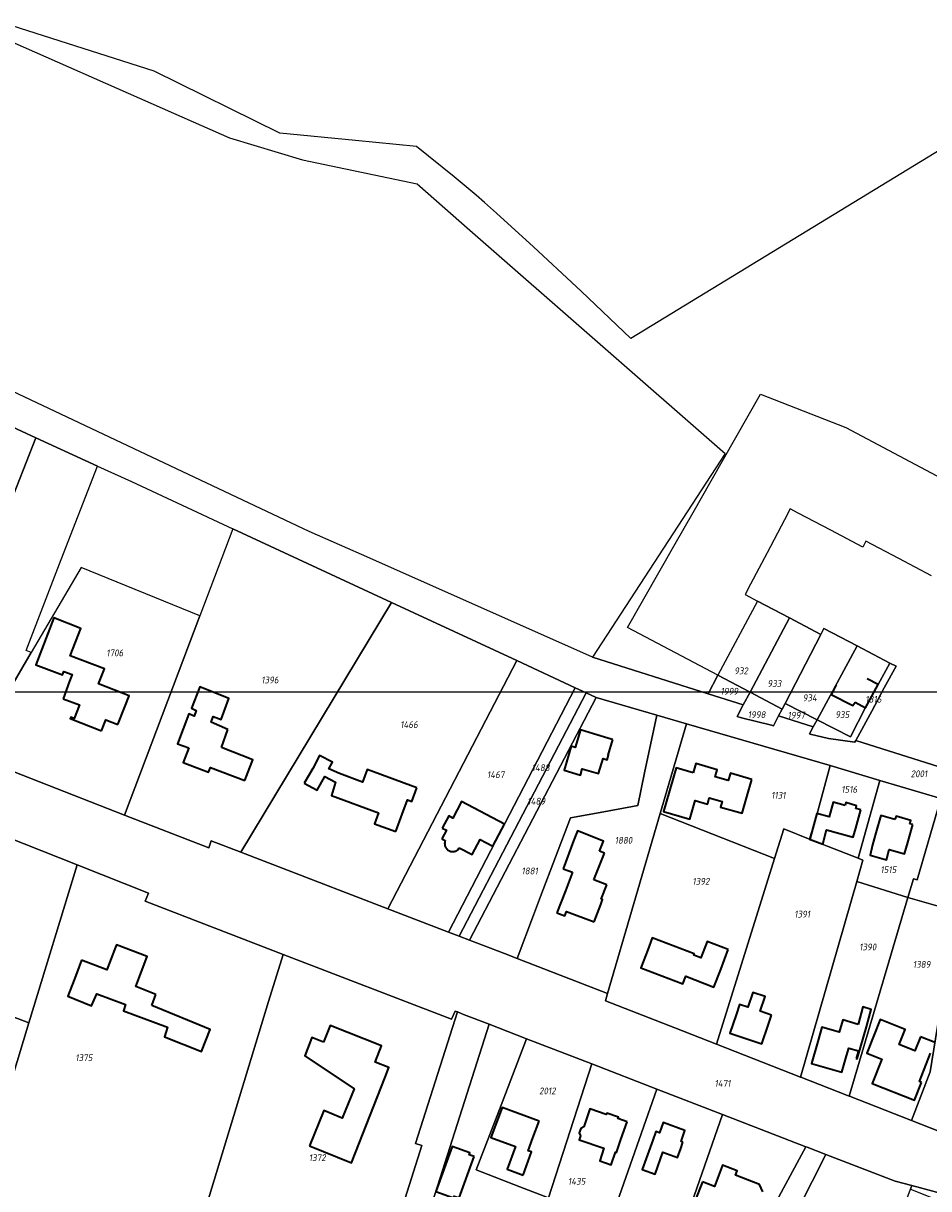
# Model space of a CAD drawing. Extents: x 177930 to 190767, y 381068 to 392034.
# Tile 54 of 256: x 179046 to 179285, y 390674 to 390982. Entities that reach past the tile are written whole.
import ezdxf
from ezdxf.enums import TextEntityAlignment as Align

# ---------------------------------------------------------------- set-up
doc = ezdxf.new("R2010")
doc.units = 0
for name, color, linetype, lineweight in [('B-XX-KG-GRENS_PERCEEL-GV', 150, 'Continuous', 25), ('B-XX-KG-GRENS_PERCEEL-S', 150, 'Continuous', 25), ('B-XX-OG-BEBOUWING-G', 7, 'Continuous', 35)]:
    doc.layers.add(name, color=color, linetype=linetype, lineweight=lineweight)
doc.styles.add('NLCS-ISO', font='NLCS-ISO.ttf', dxfattribs={"height": 1.8})

# ---------------------------------------------------------------- blocks, each defined once
blk = doc.blocks.new('SKG-PERCEELNUMMER-SO')
at = {"layer": 'DefPoints'}
blk.add_point((0, 0), dxfattribs=at)
at = {"style": 'NLCS-ISO', "oblique": 10, "flags": 1}
blk.add_attdef('GEMEENTECODE', text='', height=1.8, dxfattribs=at).set_placement((-0.5, 2.55), align=Align.MIDDLE_RIGHT)
blk.add_attdef('SECTIE', text='', height=1.8, dxfattribs=at).set_placement((0.5, 2.5), align=Align.MIDDLE_LEFT)
at = {"style": 'NLCS-ISO', "oblique": 10}
blk.add_attdef('PERCEELNUMMER', text='', height=1.8, dxfattribs=at).set_placement((0, 0), align=Align.MIDDLE_CENTER)

msp = doc.modelspace()

# ---------------------------------------------------------------- linework, layer by layer
at = {"layer": 'B-XX-KG-GRENS_PERCEEL-GV'}
for points in [[(179036.856, 390979.401), (179085.613, 390957.937), (179100.409, 390951.423), (179119.668, 390945.586), (179149.916, 390939.241), (179163.844, 390927.051), (179231.188, 390868.108), (179196.211, 390814.364), (179226.725, 390804.709), (179229.314, 390809.566), (179205.441, 390822.184), (179218.001, 390844.248), (179222.729, 390852.553), (179227.493, 390860.922), (179240.503, 390883.776), (179263.104, 390874.921), (179271.48, 390870.479), (179279.941, 390865.993), (179288.371, 390861.523)], [(179308.068, 390960.481), (179206.291, 390898.416), (179193.228, 390910.933), (179188.217, 390915.573), (179180.591, 390922.634), (179170.833, 390931.552), (179167.725, 390934.361), (179165.474, 390936.249), (179159.684, 390941.108), (179149.75, 390949.06), (179133.632, 390950.655), (179113.673, 390952.63), (179080.486, 390969.004), (179047.108, 390979.616), (179040.836, 390981.61)], [(179338.141, 390769.455), (179265.673, 390792.384), (179265.428, 390791.934), (179258.493, 390792.851), (179253.69, 390794.064), (179253.472, 390794.119), (179254.458, 390795.933), (179245.306, 390798.829), (179243.953, 390796.269), (179243.43, 390796.401), (179235.555, 390798.38), (179234.359, 390798.681), (179236.004, 390801.773), (179226.725, 390804.709), (179196.211, 390814.364), (179137.399, 390840.453), (179121.442, 390847.532), (179078.359, 390867.853), (179006.025, 390901.97)], [(179029.485, 390881.389), (179049.217, 390872.255), (179065.524, 390864.778), (179074.48, 390860.671), (179101.278, 390848.233), (179143.126, 390828.81), (179176.227, 390813.446), (179191.655, 390806.285), (179194.528, 390804.952), (179197.122, 390803.748), (179213.13, 390799.08), (179220.991, 390796.788), (179258.944, 390785.756), (179272.077, 390781.821), (179288.103, 390777.019)], [(179285.655, 390835.823), (179277.071, 390840.377), (179268.357, 390845.003), (179267.564, 390843.346), (179259.102, 390847.829), (179250.511, 390852.381), (179248.389, 390853.506), (179246.847, 390850.581), (179242.281, 390841.916), (179237.891, 390833.588), (179236.462, 390830.879), (179239.752, 390829.149), (179248.202, 390824.701), (179256.49, 390820.338), (179257.274, 390821.89), (179266.07, 390817.304), (179274.694, 390812.808), (179276.341, 390811.949), (179273.218, 390806.221), (179269.885, 390800.108), (179265.673, 390792.384), (179338.141, 390769.455)], [(179299.658, 390684.536), (179280.417, 390692.074), (179264.056, 390698.484), (179263.951, 390698.525), (179263.504, 390698.7), (179251.178, 390703.518), (179251.058, 390703.565), (179228.925, 390712.218), (179217.883, 390716.535), (179199.607, 390723.703), (179200.166, 390725.611), (179176.275, 390734.86), (179172.967, 390736.141), (179163.754, 390739.673), (179160.963, 390740.743), (179158.148, 390741.823), (179142.19, 390747.942), (179122.966, 390755.314), (179103.382, 390762.867), (179095.53, 390765.896), (179094.896, 390764.033), (179072.611, 390772.666), (179032.16, 390788.509)], [(179023.199, 390774.196), (179060.127, 390759.524), (179078.955, 390752.044), (179078.082, 390749.939), (179114.509, 390735.919), (179159.002, 390718.795), (179159.905, 390720.969), (179160.53, 390720.727), (179162.173, 390720.092), (179168.876, 390717.5), (179178.763, 390713.679), (179196.004, 390707.015), (179213.169, 390700.378), (179230.546, 390693.661), (179252.481, 390685.179), (179252.89, 390685.022), (179257.769, 390683.138), (179276.043, 390676.085), (179280.49, 390674.91), (179292.58, 390671.716)], [(179148.835, 390654.616), (179168.876, 390717.5), (179162.173, 390720.092), (179160.53, 390720.727), (179149.511, 390686.015), (179151.182, 390685.485), (179140.68, 390652.403)], [(179221.872, 390612.187), (179257.769, 390683.138), (179252.89, 390685.022), (179252.481, 390685.179), (179207.572, 390601.895)]]:
    msp.add_lwpolyline(points, dxfattribs=at)
for points in [[(179008.368, 390798.389), (179018.502, 390794.152), (179049.217, 390872.255), (179029.485, 390881.389), (179012.937, 390839.221), (179012.18, 390816.1)], [(179032.16, 390788.509), (179048.034, 390815.578), (179046.682, 390816.103), (179055.971, 390840.099), (179065.524, 390864.778), (179049.217, 390872.255), (179018.502, 390794.152), (179029.556, 390789.53)], [(179092.566, 390825.268), (179072.611, 390772.666), (179094.896, 390764.033), (179095.53, 390765.896), (179103.382, 390762.867), (179143.126, 390828.81), (179101.278, 390848.233)], [(179048.034, 390815.578), (179032.16, 390788.509), (179072.611, 390772.666), (179092.566, 390825.268), (179061.177, 390837.988)], [(179103.382, 390762.867), (179122.966, 390755.314), (179142.19, 390747.942), (179176.227, 390813.446), (179143.126, 390828.81)], [(179239.752, 390829.149), (179229.314, 390809.566), (179237.772, 390805.096), (179248.202, 390824.701)], [(179248.202, 390824.701), (179237.772, 390805.096), (179246.251, 390800.614), (179247.041, 390802.108), (179256.49, 390820.338)], [(179256.49, 390820.338), (179247.041, 390802.108), (179255.478, 390797.81), (179266.07, 390817.304), (179257.274, 390821.89)], [(179266.07, 390817.304), (179255.478, 390797.81), (179264.317, 390793.32), (179268.24, 390801.03), (179271.59, 390807.1), (179274.694, 390812.808)], [(179176.227, 390813.446), (179142.19, 390747.942), (179158.148, 390741.823), (179191.655, 390806.285)], [(179254.458, 390795.933), (179253.472, 390794.119), (179253.69, 390794.064), (179258.493, 390792.851), (179265.428, 390791.934), (179265.673, 390792.384), (179269.885, 390800.108), (179273.218, 390806.221), (179276.341, 390811.949), (179274.694, 390812.808), (179271.59, 390807.1), (179268.24, 390801.03), (179264.317, 390793.32), (179255.478, 390797.81)], [(179229.314, 390809.566), (179226.725, 390804.709), (179236.004, 390801.773), (179237.772, 390805.096)], [(179191.655, 390806.285), (179158.148, 390741.823), (179160.963, 390740.743), (179175.664, 390768.906), (179194.528, 390804.952)], [(179160.963, 390740.743), (179163.754, 390739.673), (179197.122, 390803.748), (179194.528, 390804.952), (179175.664, 390768.906)], [(179197.122, 390803.748), (179163.754, 390739.673), (179172.967, 390736.141), (179176.275, 390734.86), (179180.623, 390746.259), (179182.468, 390751.22), (179190.355, 390771.973), (179199.156, 390773.556), (179208.137, 390775.191), (179209.927, 390783.865), (179213.13, 390799.08)], [(179246.251, 390800.614), (179237.772, 390805.096), (179236.004, 390801.773), (179234.359, 390798.681), (179235.555, 390798.38), (179243.43, 390796.401), (179243.953, 390796.269), (179245.306, 390798.829)], [(179245.306, 390798.829), (179254.458, 390795.933), (179255.478, 390797.81), (179247.041, 390802.108), (179246.251, 390800.614)], [(178958.074, 390751.88), (179047.395, 390717.88), (179060.127, 390759.524), (179023.199, 390774.196), (178963.335, 390798.799)], [(179176.275, 390734.86), (179200.166, 390725.611), (179214.049, 390773.06), (179220.991, 390796.788), (179213.13, 390799.08), (179209.927, 390783.865), (179208.137, 390775.191), (179199.156, 390773.556), (179190.355, 390771.973), (179182.468, 390751.22), (179180.623, 390746.259)], [(179253.627, 390766.279), (179258.944, 390785.756), (179220.991, 390796.788), (179214.049, 390773.06), (179244.229, 390761.209), (179246.675, 390769.013)], [(179266.274, 390761.306), (179272.077, 390781.821), (179258.944, 390785.756), (179253.627, 390766.279)], [(179288.103, 390777.019), (179272.077, 390781.821), (179266.274, 390761.306), (179267.577, 390760.793), (179265.94, 390755.12), (179279.463, 390750.971), (179280.902, 390755.84), (179281.93, 390755.56)], [(179279.463, 390750.971), (179292.324, 390747.209), (179311.925, 390741.105), (179311.955, 390741.662), (179313.543, 390754.118), (179317.552, 390768.419), (179288.103, 390777.019), (179281.93, 390755.56), (179280.902, 390755.84)], [(179200.166, 390725.611), (179199.607, 390723.703), (179217.883, 390716.535), (179228.925, 390712.218), (179244.229, 390761.209), (179214.049, 390773.06)], [(179267.577, 390760.793), (179266.274, 390761.306), (179253.627, 390766.279), (179246.675, 390769.013), (179244.229, 390761.209), (179228.925, 390712.218), (179251.058, 390703.565), (179265.94, 390755.12)], [(179087.464, 390647.356), (179094.472, 390670.256), (179110.705, 390723.461), (179114.509, 390735.919), (179078.082, 390749.939), (179078.955, 390752.044), (179060.127, 390759.524), (179047.395, 390717.88), (179032.219, 390667.757)], [(179251.178, 390703.518), (179263.504, 390698.7), (179263.951, 390698.525), (179279.463, 390750.971), (179265.94, 390755.12), (179251.058, 390703.565)], [(179030.916, 390668.237), (179032.219, 390667.757), (179047.395, 390717.88), (178958.074, 390751.88), (178952.004, 390697.394), (179018.729, 390672.722)], [(179280.417, 390692.074), (179285.325, 390704.94), (179290.611, 390737.529), (179292.324, 390747.209), (179279.463, 390750.971), (179263.951, 390698.525), (179264.056, 390698.484)], [(179309.905, 390731.791), (179290.611, 390737.529), (179285.325, 390704.94), (179280.417, 390692.074), (179299.658, 390684.536)], [(179094.472, 390670.256), (179140.68, 390652.403), (179151.182, 390685.485), (179149.511, 390686.015), (179160.53, 390720.727), (179159.905, 390720.969), (179159.002, 390718.795), (179114.509, 390735.919), (179110.705, 390723.461)], [(179178.763, 390713.679), (179168.876, 390717.5), (179148.835, 390654.616), (179148.454, 390653.419), (179151.315, 390652.352), (179172.891, 390644.306), (179175.373, 390643.38), (179176.507, 390646.878), (179178.417, 390652.77), (179184.549, 390671.684), (179176.974, 390674.609), (179165.496, 390679.041), (179172.05, 390696.152)], [(179176.974, 390674.609), (179184.549, 390671.684), (179196.004, 390707.015), (179178.763, 390713.679), (179172.05, 390696.152), (179165.496, 390679.041)], [(179178.417, 390652.77), (179194.513, 390647.262), (179213.169, 390700.378), (179196.004, 390707.015), (179184.549, 390671.684)], [(179213.169, 390700.378), (179194.513, 390647.262), (179212.218, 390641.205), (179221.713, 390668.415), (179230.546, 390693.661)], [(179212.218, 390641.205), (179201.43, 390610.287), (179198.687, 390602.427), (179207.572, 390601.895), (179252.481, 390685.179), (179230.546, 390693.661), (179221.713, 390668.415)], [(179260.526, 390615.345), (179267.694, 390629.343), (179273.459, 390640.601), (179268.32, 390642.269), (179280.135, 390673.957), (179280.49, 390674.91), (179276.043, 390676.085), (179257.769, 390683.138), (179221.872, 390612.187), (179252.352, 390599.384)], [(179280.49, 390674.91), (179280.135, 390673.957), (179293.384, 390668.675), (179293.552, 390669.103), (179307.747, 390663.548), (179307.541, 390663.018), (179324.517, 390656.557), (179324.623, 390656.833), (179314.857, 390661.406), (179307.134, 390665.993), (179292.58, 390671.716)]]:
    msp.add_lwpolyline(points, close=True, dxfattribs=at)
at = {"layer": 'B-XX-OG-BEBOUWING-G'}
for points in [[(179072.701, 390801.201), (179073.849, 390804.155), (179065.797, 390807.283), (179067.339, 390811.252), (179058.347, 390814.746), (179061.138, 390821.93), (179054.009, 390824.7), (179049.22, 390812.371), (179056.25, 390809.663), (179056.607, 390810.589), (179058.827, 390809.733), (179058.175, 390808.04), (179056.459, 390803.344)], [(179260.49, 390807.035), (179260.318, 390806.718), (179259.208, 390804.534)], [(179265.501, 390802.488), (179268.259, 390800.991), (179271.59, 390807.099), (179268.709, 390808.652)], [(179099.944, 390795.245), (179095.502, 390797.155), (179096.058, 390798.657), (179098.147, 390797.939), (179100.189, 390803.461), (179092.5, 390806.52), (179090.332, 390800.865), (179091.585, 390800.269), (179091.025, 390798.822), (179089.655, 390799.371), (179086.674, 390791.489), (179089.648, 390790.402)], [(179259.208, 390804.534), (179264.915, 390801.561), (179265.501, 390802.488)], [(179056.459, 390803.344), (179060.783, 390801.763), (179059.408, 390798.182), (179058.451, 390798.52), (179058.305, 390798.127), (179066.584, 390794.881)], [(179070.864, 390796.551), (179072.701, 390801.201)], [(179066.584, 390794.881), (179067.723, 390797.792), (179070.864, 390796.551)], [(179098.237, 390790.485), (179099.944, 390795.245)], [(179196.466, 390794.128), (179192.995, 390795.157), (179191.631, 390790.555), (179190.567, 390790.87), (179188.677, 390784.495), (179192.982, 390783.219), (179193.482, 390784.905), (179197.815, 390783.621), (179198.988, 390787.58), (179200.073, 390787.259), (179200.428, 390788.5), (179200.33, 390788.528), (179201.544, 390792.623)], [(179201.113, 390792.751), (179196.466, 390794.128)], [(179201.544, 390792.623), (179201.113, 390792.751)], [(179089.648, 390790.402), (179088.16, 390786.547), (179094.832, 390783.972), (179095.333, 390785.271), (179104.386, 390781.776)], [(179105.725, 390785.244), (179106.524, 390787.294), (179098.237, 390790.485)], [(179149.814, 390779.853), (179136.725, 390784.716), (179135.496, 390781.409), (179129.406, 390783.672), (179126.562, 390784.872), (179127.569, 390786.662), (179124.138, 390788.436), (179122.337, 390784.986)], [(179104.386, 390781.776), (179105.725, 390785.244)], [(179238.259, 390782.082), (179232.58, 390783.719), (179232.025, 390781.793), (179228.575, 390782.787), (179229.106, 390784.629), (179223.439, 390786.262), (179222.747, 390783.86)], [(179122.337, 390784.986), (179120.07, 390781.077)], [(179120.07, 390781.077), (179123.537, 390779.275), (179125.494, 390782.834), (179128.385, 390781.408), (179127.318, 390777.847), (179139.666, 390773.258), (179138.643, 390770.382), (179144.249, 390768.312)], [(179222.747, 390783.86), (179218.271, 390785.141), (179214.967, 390773.605), (179221.87, 390771.629), (179223.263, 390776.493), (179226.543, 390775.554), (179226.605, 390775.772)], [(179145.906, 390772.892), (179147.332, 390776.717), (179148.489, 390776.287), (179149.814, 390779.853)], [(179236.934, 390777.485), (179238.259, 390782.082)], [(179172.219, 390768.921), (179172.964, 390770.325), (179161.616, 390776.288), (179159.309, 390771.897), (179158.238, 390772.46), (179156.544, 390769.227)], [(179226.605, 390775.772), (179227.028, 390777.261), (179230.438, 390776.291), (179230.012, 390774.793), (179235.707, 390773.173), (179236.934, 390777.485)], [(179262.897, 390775.238), (179259.729, 390776.13), (179258.627, 390772.216), (179255.425, 390773.117), (179254.07, 390768.304)], [(179265.677, 390774.456), (179265.877, 390775.146), (179263.08, 390775.957), (179262.897, 390775.238)], [(179144.249, 390768.312), (179145.906, 390772.892)], [(179267.032, 390774.074), (179265.677, 390774.456)], [(179265.677, 390769.261), (179267.032, 390774.074)], [(179276.014, 390771.508), (179272.306, 390772.562), (179271.013, 390768.014)], [(179279.985, 390770.379), (179280.245, 390771.269), (179276.324, 390772.392), (179276.014, 390771.508)], [(179279.419, 390765.444), (179280.76, 390770.159)], [(179280.76, 390770.159), (179279.985, 390770.379)], [(179156.544, 390769.227), (179157.625, 390768.661), (179156.46, 390766.448)], [(179161.018, 390764.06), (179164.437, 390762.269), (179166.517, 390766.264), (179169.899, 390764.492), (179172.219, 390768.921)], [(179198.034, 390763.178), (179199.071, 390765.829), (179192.187, 390768.518), (179191.187, 390765.856)], [(179254.07, 390768.304), (179253.509, 390766.312), (179256.985, 390764.987), (179257.972, 390768.791), (179264.989, 390766.816), (179265.677, 390769.261)], [(179271.013, 390768.014), (179270.116, 390764.858), (179269.447, 390762.138), (179273.765, 390760.91), (179274.531, 390763.603), (179278.57, 390762.455), (179279.419, 390765.444)], [(179156.46, 390766.448), (179157.314, 390766)], [(179157.314, 390766), (179157.209, 390765.617), (179157.175, 390765.411), (179157.161, 390765.204), (179157.168, 390764.995), (179157.195, 390764.789), (179157.242, 390764.586), (179157.308, 390764.389), (179157.394, 390764.199), (179157.498, 390764.018), (179157.618, 390763.85), (179157.756, 390763.693), (179157.908, 390763.55), (179158.073, 390763.422), (179158.237, 390763.32), (179158.423, 390763.226), (179158.617, 390763.151), (179158.818, 390763.095), (179159.023, 390763.06), (179159.231, 390763.044), (179159.439, 390763.05), (179159.646, 390763.075), (179159.849, 390763.121), (179160.046, 390763.185), (179160.237, 390763.27), (179160.418, 390763.373), (179160.588, 390763.493), (179160.75, 390763.632), (179161.018, 390764.06)], [(179191.187, 390765.856), (179188.477, 390758.523)], [(179196.582, 390755.575), (179199.334, 390762.67)], [(179199.334, 390762.67), (179198.034, 390763.178)], [(179190.868, 390757.577), (179189.032, 390752.703), (179186.769, 390746.904)], [(179188.477, 390758.523), (179190.868, 390757.577)], [(179199.946, 390754.27), (179196.582, 390755.575)], [(179198.495, 390750.529), (179199.946, 390754.27)], [(179196.638, 390744.5), (179198.351, 390749.044)], [(179198.351, 390749.044), (179198.859, 390750.392), (179198.495, 390750.529)], [(179186.769, 390746.904), (179188.903, 390746.1), (179189.337, 390747.252), (179196.638, 390744.5)], [(179232.013, 390737.187), (179226.435, 390739.313), (179224.805, 390735.036), (179222.936, 390735.748), (179223.042, 390736.027), (179211.96, 390740.251), (179210.752, 390737.081)], [(179070.295, 390737.815), (179068.017, 390731.836), (179061.335, 390734.382)], [(179080.955, 390725.372), (179075.609, 390727.409), (179078.625, 390735.324), (179070.522, 390738.411), (179070.295, 390737.815)], [(179210.752, 390737.081), (179208.97, 390732.409), (179220.058, 390728.181), (179220.804, 390730.136), (179228.244, 390727.299), (179230.025, 390731.971)], [(179230.025, 390731.971), (179232.013, 390737.187)], [(179061.335, 390734.382), (179060.075, 390731.075)], [(179060.075, 390731.075), (179059.354, 390729.223)], [(179059.354, 390729.223), (179057.688, 390724.886), (179063.921, 390722.324), (179065.334, 390725.523), (179072.91, 390722.661), (179072.407, 390721.003), (179083.998, 390716.727), (179083.173, 390714.193), (179093.007, 390710.274), (179095.232, 390716.099), (179079.837, 390722.438)], [(179079.837, 390722.438), (179080.955, 390725.372)], [(179243.473, 390719.89), (179240.455, 390720.904), (179241.761, 390724.793), (179238.505, 390725.886), (179237.199, 390721.997), (179235.022, 390722.728), (179234.11, 390720.011)], [(179268.489, 390716.835), (179269.769, 390721.388), (179267.564, 390722.082), (179266.331, 390717.45)], [(179234.11, 390720.011), (179232.48, 390715.157), (179240.931, 390712.319), (179242.593, 390717.267)], [(179242.593, 390717.267), (179243.473, 390719.89)], [(179266.331, 390717.45), (179262.248, 390718.615), (179261.318, 390715.355), (179256.696, 390716.673), (179255.643, 390712.968)], [(179282.753, 390714.199), (179281.295, 390710.501), (179277.145, 390712.137), (179278.718, 390716.128), (179272.112, 390718.73), (179270.445, 390714.496)], [(179141.44, 390703.521), (179142.443, 390706.084), (179138.8, 390707.51), (179140.482, 390711.808), (179126.9, 390717.123), (179125.201, 390712.784)], [(179265.804, 390708.407), (179266.064, 390708.333), (179266.93, 390711.372), (179268.489, 390716.835)], [(179270.445, 390714.496), (179268.614, 390709.844), (179272.568, 390708.287), (179270.041, 390701.867), (179281.218, 390697.468), (179283.049, 390702.121)], [(179125.201, 390712.784), (179122.138, 390713.987), (179120.236, 390709.147), (179133.263, 390700.427), (179130.151, 390692.711), (179125.245, 390694.69), (179121.493, 390685.388)], [(179255.643, 390712.968), (179253.987, 390707.159), (179262.018, 390704.869), (179263.236, 390709.14)], [(179286.367, 390712.773), (179282.753, 390714.199)], [(179263.236, 390709.14), (179263.825, 390711.206), (179266.393, 390710.474), (179265.804, 390708.407)], [(179283.049, 390702.121), (179282.471, 390702.348), (179285.422, 390709.823)], [(179121.493, 390685.388), (179132.592, 390680.912), (179141.44, 390703.521)], [(179182.088, 390691.874), (179172.328, 390695.535), (179169.364, 390687.631), (179175.882, 390685.186), (179173.642, 390679.216), (179177.861, 390677.633)], [(179205.329, 390691.775), (179202.909, 390692.602), (179203.043, 390692.994), (179199.967, 390694.045), (179199.841, 390693.677), (179195.492, 390695.164), (179193.874, 390690.433)], [(179180.464, 390687.544), (179182.088, 390691.874)], [(179193.874, 390690.433), (179193.085, 390690.003), (179192.679, 390688.821), (179193.049, 390688.045), (179192.694, 390687.017), (179199.223, 390684.775), (179198.085, 390681.464), (179201.113, 390680.424), (179202.251, 390683.735), (179202.534, 390683.638), (179203.712, 390687.044)], [(179203.712, 390687.044), (179205.329, 390691.775)], [(179220.07, 390686.394), (179219.551, 390686.58), (179220.584, 390689.476), (179214.832, 390691.528), (179213.859, 390688.801), (179212.882, 390689.149), (179212.073, 390686.881)], [(179177.861, 390677.633), (179180.067, 390683.83), (179179.244, 390684.123), (179180.464, 390687.544)], [(179212.073, 390686.881), (179209.308, 390679.132), (179212.708, 390677.921), (179214.763, 390683.689), (179218.617, 390682.316), (179219.47, 390684.711)], [(179219.47, 390684.711), (179220.07, 390686.394)], [(179241.162, 390673.228), (179240.309, 390675.191), (179233.969, 390677.699), (179234.384, 390678.786), (179230.533, 390680.287), (179228.358, 390674.706), (179225.208, 390675.933)], [(179225.208, 390675.933), (179223.393, 390671.274)]]:
    msp.add_lwpolyline(points, dxfattribs=at)
msp.add_lwpolyline([(179164.97, 390682.561), (179163.663, 390683.035), (179163.847, 390683.542), (179159.132, 390685.251), (179154.818, 390673.348), (179159.533, 390671.639), (179159.717, 390672.147), (179161.024, 390671.673)], close=True, dxfattribs=at)
at = {"layer": 'DefPoints'}
msp.add_lwpolyline([(189080.125, 384112.918), (178838.653, 384112.918), (178838.653, 390805.207), (189080.125, 390805.207)], close=True, dxfattribs=at)

# ---------------------------------------------------------------- block references
at = {"layer": 'B-XX-KG-GRENS_PERCEEL-S'}
for p, values in [((179070.098, 390815.482), {'PERCEELNUMMER': '1706'}), ((179235.415, 390810.748), {'PERCEELNUMMER': '932'}), ((179111.045, 390808.34), {'PERCEELNUMMER': '1396'}), ((179244.199, 390807.396), {'PERCEELNUMMER': '933'}), ((179232.305, 390805.362), {'PERCEELNUMMER': '1999'}), ((179253.532, 390803.62), {'PERCEELNUMMER': '934'}), ((179270.336, 390803.244), {'PERCEELNUMMER': '1816'}), ((179147.754, 390796.558), {'PERCEELNUMMER': '1466'}), ((179239.52, 390799.178), {'PERCEELNUMMER': '1998'}), ((179249.974, 390799.031), {'PERCEELNUMMER': '1997'}), ((179262.129, 390799.19), {'PERCEELNUMMER': '935'}), ((179182.525, 390785.205), {'PERCEELNUMMER': '1488'}), ((179170.636, 390783.335), {'PERCEELNUMMER': '1467'}), ((179282.367, 390783.571), {'PERCEELNUMMER': '2001'}), ((179263.969, 390779.446), {'PERCEELNUMMER': '1516'}), ((179181.365, 390776.345), {'PERCEELNUMMER': '1489'}), ((179245.247, 390777.899), {'PERCEELNUMMER': '1131'}), ((179204.373, 390766.031), {'PERCEELNUMMER': '1880'}), ((179179.605, 390757.933), {'PERCEELNUMMER': '1881'}), ((179274.293, 390758.269), {'PERCEELNUMMER': '1515'}), ((179224.808, 390755.192), {'PERCEELNUMMER': '1392'}), ((179251.538, 390746.538), {'PERCEELNUMMER': '1391'}), ((179268.846, 390737.885), {'PERCEELNUMMER': '1390'}), ((179283.077, 390733.269), {'PERCEELNUMMER': '1389'}), ((179061.928, 390708.661), {'PERCEELNUMMER': '1375'}), ((179230.51, 390701.875), {'PERCEELNUMMER': '1471'}), ((179184.285, 390699.898), {'PERCEELNUMMER': '2012'}), ((179123.541, 390682.283), {'PERCEELNUMMER': '1372'}), ((179192.004, 390676.016), {'PERCEELNUMMER': '1435'})]:
    msp.add_blockref('SKG-PERCEELNUMMER-SO', p, dxfattribs=at).add_auto_attribs(values)

doc.saveas('drawing.dxf')
